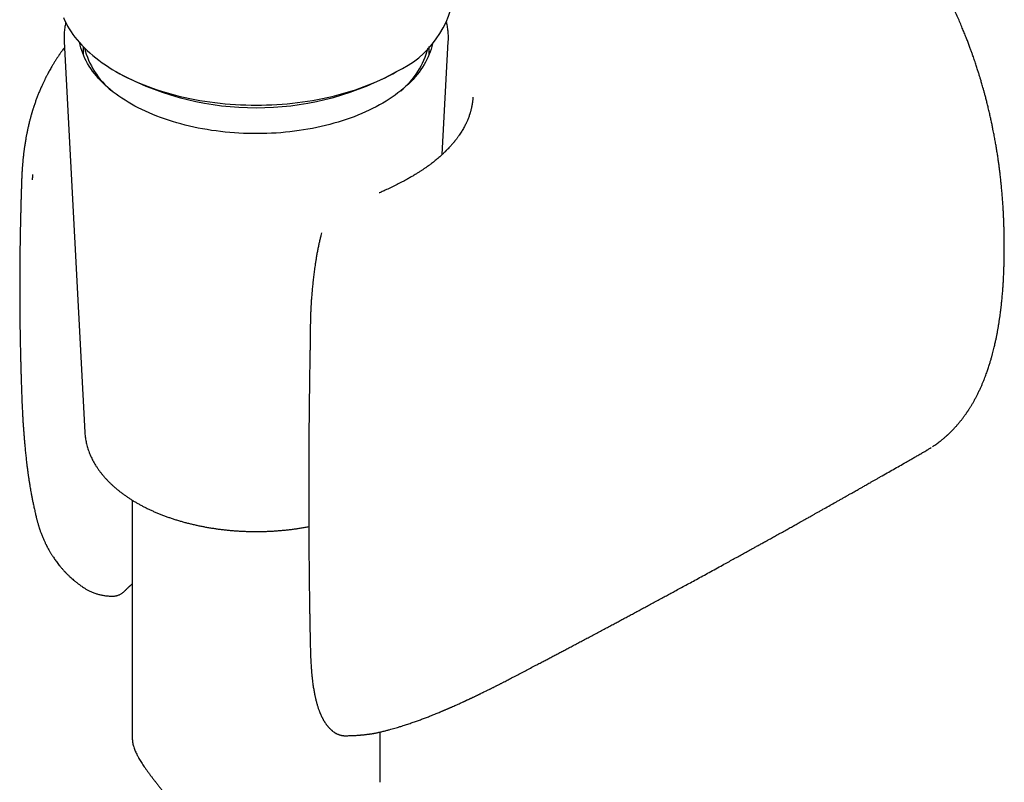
# Model space of a CAD drawing. Header units: millimetres. Extents: x 8 to 734, y 12 to 900.
# Tile 4 of 22: x 649 to 708, y 156 to 202. Entities that reach past the tile are written whole.
import ezdxf

# ---------------------------------------------------------------- set-up
doc = ezdxf.new("R2010")
doc.units = ezdxf.units.MM

msp = doc.modelspace()

# ---------------------------------------------------------------- linework, layer by layer
at = {"color": 7, "linetype": 'Continuous', "lineweight": 30}
for p, q in [((651.571, 200.861), (651.571, 200.865)), ((651.571, 200.861), (652.827, 177.203)), ((674.452, 194.029), (674.815, 200.861)), ((652.723, 200.557), (652.723, 200.085)), ((673.663, 200.085), (673.663, 200.557)), ((654.706, 199.044), (655.06, 198.84)), ((671.326, 198.84), (671.68, 199.044)), ((676.302, 197.493), (676.3, 197.458)), ((649, 192.47), (649, 192.469)), ((703.756, 176.125), (703.774, 176.136)), ((704.075, 176.318), (704.063, 176.311)), ((655.693, 173.104), (655.693, 158.735)), ((649.876, 172.125), (649.885, 172.083)), ((655.34, 167.71), (655.332, 167.702)), ((670.693, 156.026), (670.693, 159.069)), ((668.596, 158.848), (668.595, 158.848))]:
    msp.add_line(p, q, dxfattribs=at)
at = {"color": 7, "linetype": 'Continuous', "lineweight": 30, "flags": 128}
for points in [[(651.525, 202.325), (651.602, 202.149), (651.687, 201.974), (651.78, 201.801), (651.881, 201.629), (651.99, 201.459), (652.106, 201.291), (652.23, 201.124), (652.362, 200.959), (652.501, 200.797), (652.647, 200.636), (652.801, 200.478), (652.961, 200.322), (653.129, 200.169), (653.303, 200.018), (653.485, 199.87), (653.673, 199.725), (653.867, 199.582), (654.068, 199.443), (654.275, 199.306), (654.488, 199.173), (654.708, 199.043), (654.933, 198.917), (655.163, 198.794), (655.4, 198.674), (655.641, 198.558), (655.888, 198.446), (656.14, 198.337), (656.396, 198.233), (656.657, 198.132), (656.923, 198.035), (657.193, 197.942), (657.467, 197.854), (657.745, 197.769), (658.027, 197.689), (658.312, 197.613), (658.601, 197.542), (658.893, 197.474), (659.187, 197.412), (659.485, 197.353), (659.785, 197.3), (660.087, 197.25), (660.392, 197.206), (660.698, 197.166), (661.006, 197.13), (661.316, 197.1), (661.627, 197.074), (661.939, 197.052), (662.251, 197.036), (662.565, 197.024), (662.879, 197.017), (663.193, 197.014), (663.507, 197.017), (663.821, 197.024), (664.134, 197.036), (664.447, 197.052), (664.759, 197.074), (665.07, 197.1), (665.38, 197.13), (665.688, 197.166), (665.994, 197.206), (666.299, 197.25), (666.601, 197.3), (666.901, 197.353), (667.199, 197.412), (667.493, 197.474), (667.785, 197.542), (668.074, 197.613), (668.359, 197.689), (668.641, 197.769), (668.919, 197.854), (669.193, 197.942), (669.463, 198.035), (669.729, 198.132), (669.99, 198.233), (670.246, 198.337), (670.498, 198.446), (670.745, 198.558), (670.986, 198.674), (671.223, 198.794), (671.453, 198.917), (671.678, 199.043)], [(673.872, 200.783), (673.861, 200.729), (673.823, 200.568), (673.778, 200.408), (673.725, 200.248), (673.665, 200.09), (673.598, 199.932), (673.523, 199.775), (673.442, 199.62), (673.354, 199.465), (673.258, 199.313), (673.156, 199.161), (673.047, 199.011), (672.931, 198.863), (672.808, 198.717), (672.679, 198.573), (672.544, 198.43), (672.402, 198.29), (672.253, 198.152), (672.099, 198.016), (671.938, 197.883), (671.771, 197.752), (671.599, 197.624), (671.421, 197.498), (671.237, 197.375), (671.047, 197.255), (670.852, 197.138), (670.652, 197.023), (670.447, 196.912), (670.237, 196.804), (670.022, 196.699), (669.802, 196.598), (669.578, 196.5), (669.349, 196.405), (669.117, 196.314), (668.88, 196.226), (668.639, 196.142), (668.395, 196.061), (668.147, 195.984), (667.895, 195.911), (667.64, 195.842), (667.383, 195.777), (667.122, 195.716), (666.859, 195.658), (666.593, 195.605), (666.325, 195.556), (666.055, 195.51), (665.782, 195.469), (665.508, 195.432), (665.233, 195.399), (664.956, 195.37), (664.678, 195.346), (664.398, 195.325), (664.118, 195.309), (663.838, 195.297), (663.557, 195.29), (663.275, 195.287), (662.994, 195.287), (662.713, 195.293), (662.432, 195.302), (662.151, 195.316), (661.871, 195.333), (661.593, 195.355), (661.315, 195.382), (661.038, 195.412), (660.763, 195.447), (660.49, 195.486), (660.219, 195.529), (659.949, 195.576), (659.682, 195.627), (659.417, 195.682), (659.155, 195.741), (658.896, 195.804), (658.639, 195.871), (658.386, 195.941), (658.136, 196.016), (657.889, 196.094), (657.646, 196.176), (657.407, 196.262), (657.172, 196.351), (656.941, 196.444), (656.714, 196.54), (656.492, 196.64), (656.274, 196.743), (656.061, 196.849), (655.853, 196.958), (655.65, 197.071), (655.452, 197.186), (655.259, 197.304), (655.072, 197.426), (654.891, 197.55), (654.715, 197.677), (654.545, 197.806), (654.38, 197.938), (654.222, 198.072), (654.07, 198.209), (653.925, 198.348), (653.785, 198.489), (653.652, 198.633), (653.526, 198.778), (653.406, 198.925), (653.293, 199.073), (653.187, 199.224), (653.087, 199.376), (652.995, 199.529), (652.909, 199.684), (652.831, 199.84), (652.76, 199.997), (652.695, 200.155), (652.638, 200.315), (652.589, 200.474), (652.546, 200.635), (652.513, 200.783)]]:
    msp.add_lwpolyline(points, dxfattribs=at)
at = {"color": 7, "linetype": 'Continuous', "lineweight": 30}
for centre, radius, start, end in [((669.183, 204.544), 6.04, 294.40146, 354.2784), ((657.55, 201.675), 4.899, 194.1201, 230.76792), ((668.891, 201.64), 4.837, 308.98814, 346.12385), ((663.193, 214.51), 17.655, 242.56978, 297.42484)]:
    msp.add_arc(centre, radius, start, end, dxfattribs=at)
for points, knots in [([(707.552, 196.554), (707.529, 196.65), (707.486, 196.834), (707.42, 197.101), (707.357, 197.35), (707.297, 197.579), (707.241, 197.79), (707.189, 197.979), (707.142, 198.146), (707.1, 198.293), (707.062, 198.422), (707.028, 198.536), (706.999, 198.634), (706.96, 198.764), (706.907, 198.934), (706.834, 199.165), (706.751, 199.424), (706.655, 199.709), (706.567, 199.966), (706.485, 200.195), (706.412, 200.398), (706.33, 200.62), (706.239, 200.861), (706.139, 201.119), (706.03, 201.394), (705.911, 201.685), (705.781, 201.994), (705.639, 202.323), (705.484, 202.671), (705.315, 203.04), (705.132, 203.426), (704.934, 203.828), (704.722, 204.246), (704.495, 204.68), (704.334, 204.972), (704.253, 205.121)], [0, 0, 0, 0, 0.033436, 0.064608, 0.093533, 0.120224, 0.144694, 0.166951, 0.185879, 0.20286, 0.2179, 0.231, 0.242164, 0.252039, 0.275999, 0.301097, 0.332463, 0.365454, 0.400079, 0.421392, 0.444873, 0.470531, 0.498377, 0.528421, 0.560074, 0.593853, 0.629757, 0.667783, 0.708766, 0.75194, 0.79729, 0.844798, 0.894439, 0.946185, 1, 1, 1, 1]), ([(651.669, 202.014), (651.662, 201.982), (651.643, 201.898), (651.619, 201.762), (651.597, 201.607), (651.58, 201.451), (651.569, 201.295), (651.565, 201.14), (651.565, 200.996), (651.569, 200.905), (651.571, 200.865)], [0, 0, 0, 0, 0.085033, 0.220811, 0.356372, 0.49175, 0.626985, 0.762117, 0.897189, 1, 1, 1, 1]), ([(674.814, 200.862), (674.816, 200.887), (674.82, 200.964), (674.822, 201.093), (674.819, 201.248), (674.81, 201.404), (674.795, 201.559), (674.774, 201.715), (674.749, 201.866), (674.728, 201.965), (674.718, 202.013)], [0, 0, 0, 0, 0.0649989, 0.1997965, 0.3345532, 0.4693051, 0.6040901, 0.7389516, 0.8739317, 1, 1, 1, 1]), ([(651.59, 200.497), (651.576, 200.478), (651.538, 200.428), (651.482, 200.351), (651.424, 200.271), (651.377, 200.204), (651.342, 200.154), (651.317, 200.118), (651.297, 200.089), (651.273, 200.054), (651.243, 200.009), (651.205, 199.954), (651.162, 199.888), (651.1, 199.794), (651.021, 199.669), (650.923, 199.511), (650.835, 199.363), (650.758, 199.23), (650.695, 199.119), (650.637, 199.013), (650.586, 198.919), (650.544, 198.839), (650.51, 198.774), (650.483, 198.722), (650.462, 198.679), (650.439, 198.635), (650.411, 198.579), (650.377, 198.508), (650.338, 198.428), (650.297, 198.341), (650.256, 198.253), (650.196, 198.121), (650.119, 197.944), (650.03, 197.728), (649.946, 197.514), (649.868, 197.305), (649.793, 197.093), (649.737, 196.925), (649.699, 196.805), (649.678, 196.74), (649.662, 196.687), (649.649, 196.645), (649.637, 196.605), (649.622, 196.557), (649.603, 196.491), (649.58, 196.41), (649.554, 196.317), (649.528, 196.223), (649.504, 196.131), (649.478, 196.029), (649.45, 195.918), (649.422, 195.801), (649.396, 195.69), (649.372, 195.582), (649.35, 195.478), (649.329, 195.375), (649.31, 195.281), (649.292, 195.189), (649.274, 195.094), (649.255, 194.989), (649.235, 194.873), (649.215, 194.75), (649.196, 194.628), (649.178, 194.51), (649.162, 194.4), (649.148, 194.294), (649.135, 194.193), (649.123, 194.096), (649.111, 193.996), (649.1, 193.893), (649.089, 193.79), (649.079, 193.696), (649.071, 193.611), (649.064, 193.529), (649.057, 193.446), (649.05, 193.367), (649.044, 193.291), (649.039, 193.217), (649.034, 193.143), (649.029, 193.074), (649.026, 193.021), (649.023, 192.98), (649.021, 192.945), (649.019, 192.902), (649.016, 192.844), (649.012, 192.772), (649.008, 192.684), (649.004, 192.581), (649.001, 192.508), (649, 192.469)], [0, 0, 0, 0, 0.007833, 0.0204, 0.031085, 0.039894, 0.046834, 0.050644, 0.05385, 0.058187, 0.063905, 0.071006, 0.07946, 0.088632, 0.106643, 0.126205, 0.147324, 0.160745, 0.174683, 0.187638, 0.19888, 0.20841, 0.216102, 0.222144, 0.226577, 0.231336, 0.238054, 0.246416, 0.256303, 0.266597, 0.277027, 0.287597, 0.313072, 0.339355, 0.363331, 0.387672, 0.412391, 0.437414, 0.446475, 0.454072, 0.460205, 0.464873, 0.468936, 0.474645, 0.482122, 0.492393, 0.504038, 0.515381, 0.526365, 0.536991, 0.552136, 0.56641, 0.579736, 0.592646, 0.606196, 0.618833, 0.630923, 0.641599, 0.65332, 0.66655, 0.681272, 0.697452, 0.714073, 0.728917, 0.743384, 0.757349, 0.770515, 0.782868, 0.795393, 0.809917, 0.824116, 0.836844, 0.84812, 0.858992, 0.870044, 0.88135, 0.890204, 0.900145, 0.910507, 0.919695, 0.92764, 0.931976, 0.936019, 0.941629, 0.949274, 0.958948, 0.970639, 0.984331, 1, 1, 1, 1]), ([(676.301, 197.458), (676.3, 197.447), (676.298, 197.421), (676.295, 197.372), (676.289, 197.312), (676.282, 197.248), (676.274, 197.186), (676.266, 197.133), (676.26, 197.091), (676.254, 197.057), (676.249, 197.026), (676.243, 196.992), (676.236, 196.953), (676.226, 196.907), (676.215, 196.853), (676.202, 196.794), (676.186, 196.73), (676.169, 196.665), (676.152, 196.604), (676.136, 196.549), (676.12, 196.497), (676.098, 196.427), (676.068, 196.34), (676.03, 196.238), (675.99, 196.138), (675.95, 196.045), (675.91, 195.955), (675.866, 195.862), (675.817, 195.765), (675.759, 195.657), (675.695, 195.544), (675.626, 195.429), (675.554, 195.314), (675.49, 195.219), (675.436, 195.141), (675.394, 195.082), (675.351, 195.022), (675.307, 194.964), (675.267, 194.912), (675.233, 194.868), (675.198, 194.825), (675.158, 194.775), (675.108, 194.714), (675.048, 194.643), (674.977, 194.562), (674.893, 194.47), (674.816, 194.388), (674.754, 194.323), (674.713, 194.281), (674.679, 194.247), (674.653, 194.221), (674.63, 194.198), (674.603, 194.172), (674.568, 194.138), (674.523, 194.095), (674.471, 194.046), (674.395, 193.976), (674.299, 193.89), (674.185, 193.791), (674.073, 193.698), (673.964, 193.61), (673.859, 193.527), (673.77, 193.459), (673.698, 193.405), (673.645, 193.366), (673.599, 193.333), (673.561, 193.305), (673.53, 193.283), (673.502, 193.263), (673.469, 193.239), (673.425, 193.209), (673.369, 193.17), (673.305, 193.127), (673.237, 193.081), (673.165, 193.034), (673.091, 192.985), (673.014, 192.936), (672.903, 192.866), (672.755, 192.776), (672.565, 192.664), (672.343, 192.537), (672.085, 192.397), (671.788, 192.243), (671.528, 192.115), (671.313, 192.012), (671.155, 191.938), (671.005, 191.869), (670.871, 191.808), (670.758, 191.757), (670.679, 191.722), (670.639, 191.704), (670.629, 191.7)], [0, 0, 0, 0, 0.005946, 0.015581, 0.025239, 0.03494, 0.04419, 0.051841, 0.057852, 0.06257, 0.06673, 0.071836, 0.077888, 0.084887, 0.0936, 0.102955, 0.112949, 0.123544, 0.133273, 0.141411, 0.149367, 0.15795, 0.174617, 0.191005, 0.206602, 0.221153, 0.234702, 0.24922, 0.265165, 0.281108, 0.300724, 0.318714, 0.336251, 0.355654, 0.364839, 0.374267, 0.383939, 0.39366, 0.402164, 0.409222, 0.414866, 0.423394, 0.433353, 0.444749, 0.45797, 0.473272, 0.490662, 0.498807, 0.505855, 0.51152, 0.515801, 0.51911, 0.52314, 0.529047, 0.53621, 0.544628, 0.554046, 0.571864, 0.588923, 0.605221, 0.620757, 0.635529, 0.649299, 0.657404, 0.664495, 0.670568, 0.675623, 0.67966, 0.682793, 0.68664, 0.692381, 0.699655, 0.707978, 0.716561, 0.725393, 0.734476, 0.743809, 0.753394, 0.774295, 0.796258, 0.81914, 0.849582, 0.881521, 0.91498, 0.931298, 0.947918, 0.963287, 0.976702, 0.988149, 0.997162, 1, 1, 1, 1]), ([(708.453, 188.423), (708.453, 188.461), (708.453, 188.531), (708.452, 188.63), (708.452, 188.717), (708.451, 188.796), (708.45, 188.873), (708.449, 188.955), (708.448, 189.068), (708.445, 189.216), (708.441, 189.404), (708.436, 189.615), (708.428, 189.845), (708.419, 190.088), (708.408, 190.333), (708.395, 190.577), (708.379, 190.857), (708.358, 191.175), (708.331, 191.529), (708.301, 191.877), (708.269, 192.213), (708.236, 192.534), (708.203, 192.823), (708.171, 193.083), (708.14, 193.322), (708.107, 193.563), (708.071, 193.815), (708.031, 194.078), (707.987, 194.351), (707.948, 194.586), (707.915, 194.777), (707.888, 194.925), (707.861, 195.075), (707.832, 195.227), (707.801, 195.386), (707.765, 195.568), (707.723, 195.778), (707.672, 196.018), (707.615, 196.279), (707.573, 196.46), (707.552, 196.554)], [0, 0, 0, 0, 0.014556, 0.027382, 0.038481, 0.048084, 0.057947, 0.068435, 0.079547, 0.101538, 0.125623, 0.151799, 0.182158, 0.213416, 0.244382, 0.275055, 0.30544, 0.350124, 0.394178, 0.437605, 0.47939, 0.518762, 0.555726, 0.585494, 0.61375, 0.642814, 0.673251, 0.705067, 0.738107, 0.771772, 0.789275, 0.806932, 0.824741, 0.842705, 0.8613, 0.881551, 0.907596, 0.936009, 0.966805, 1, 1, 1, 1]), ([(649, 192.469), (648.999, 192.46), (648.998, 192.404), (648.994, 192.306), (648.99, 192.178), (648.987, 192.064), (648.984, 191.964), (648.981, 191.886), (648.98, 191.828), (648.978, 191.78), (648.976, 191.724), (648.974, 191.657), (648.972, 191.577), (648.969, 191.49), (648.967, 191.4), (648.964, 191.305), (648.961, 191.205), (648.958, 191.103), (648.956, 191.009), (648.954, 190.928), (648.952, 190.857), (648.95, 190.788), (648.948, 190.712), (648.946, 190.621), (648.943, 190.516), (648.94, 190.4), (648.937, 190.275), (648.934, 190.16), (648.932, 190.055), (648.93, 189.96), (648.928, 189.865), (648.926, 189.774), (648.924, 189.691), (648.923, 189.62), (648.921, 189.559), (648.92, 189.487), (648.918, 189.395), (648.916, 189.278), (648.913, 189.151), (648.911, 189.016), (648.909, 188.887), (648.907, 188.767), (648.905, 188.66), (648.904, 188.561), (648.902, 188.474), (648.901, 188.388), (648.9, 188.296), (648.899, 188.189), (648.897, 188.068), (648.895, 187.937), (648.893, 187.764), (648.891, 187.557), (648.89, 187.342), (648.888, 187.161), (648.887, 187.003), (648.886, 186.836), (648.885, 186.66), (648.885, 186.463), (648.884, 186.252), (648.884, 186.035), (648.884, 185.825), (648.884, 185.615), (648.885, 185.394), (648.886, 185.157), (648.887, 184.953), (648.888, 184.789), (648.889, 184.675), (648.89, 184.575), (648.89, 184.484), (648.891, 184.394), (648.892, 184.294), (648.893, 184.179), (648.895, 184.047), (648.896, 183.901), (648.898, 183.759), (648.9, 183.627), (648.902, 183.513), (648.903, 183.411), (648.904, 183.323), (648.906, 183.243), (648.907, 183.166), (648.909, 183.07), (648.911, 182.952), (648.913, 182.815), (648.916, 182.671), (648.919, 182.524), (648.922, 182.373), (648.925, 182.222), (648.928, 182.073), (648.931, 181.931), (648.934, 181.796), (648.938, 181.672), (648.94, 181.562), (648.943, 181.469), (648.945, 181.389), (648.947, 181.313), (648.949, 181.234), (648.951, 181.15), (648.954, 181.055), (648.957, 180.949), (648.96, 180.831), (648.964, 180.702), (648.968, 180.559), (648.973, 180.399), (648.979, 180.222), (648.985, 180.028), (648.991, 179.846), (648.997, 179.68), (649.002, 179.535), (649.005, 179.437), (649.007, 179.389)], [0, 0, 0, 0, 0.002052, 0.012653, 0.022333, 0.031036, 0.038643, 0.045147, 0.048653, 0.051953, 0.056096, 0.061215, 0.067312, 0.074216, 0.081061, 0.087724, 0.095845, 0.103679, 0.110983, 0.117155, 0.122166, 0.127006, 0.132759, 0.139632, 0.147625, 0.156622, 0.166064, 0.175879, 0.182843, 0.189983, 0.1973, 0.204483, 0.210767, 0.216114, 0.220525, 0.224703, 0.232441, 0.241472, 0.251277, 0.261467, 0.272043, 0.280622, 0.288927, 0.296402, 0.303045, 0.308857, 0.315836, 0.323959, 0.333283, 0.343561, 0.353698, 0.372818, 0.390721, 0.402571, 0.414204, 0.426859, 0.440532, 0.454279, 0.4719, 0.488695, 0.504147, 0.519765, 0.536804, 0.554915, 0.573888, 0.583637, 0.592371, 0.600034, 0.606651, 0.613277, 0.620466, 0.62966, 0.639751, 0.650858, 0.662979, 0.672412, 0.681332, 0.689159, 0.695894, 0.701583, 0.707389, 0.713812, 0.723653, 0.734467, 0.745534, 0.756787, 0.768461, 0.780295, 0.791772, 0.802714, 0.81312, 0.822949, 0.831616, 0.838562, 0.844361, 0.850129, 0.85627, 0.862784, 0.869671, 0.878268, 0.887383, 0.897215, 0.908337, 0.920788, 0.934567, 0.949675, 0.966111, 0.977122, 0.988658, 1, 1, 1, 1]), ([(649.653, 192.806), (649.653, 192.791), (649.653, 192.761), (649.652, 192.719), (649.651, 192.681), (649.65, 192.646), (649.649, 192.616), (649.648, 192.59), (649.646, 192.549), (649.644, 192.521), (649.642, 192.499)], [0, 0, 0, 0, 0.14508, 0.278139, 0.399186, 0.508232, 0.605291, 0.690386, 0.763546, 1, 1, 1, 1]), ([(667.153, 189.29), (667.139, 189.236), (667.105, 189.112), (667.055, 188.911), (667.002, 188.685), (666.952, 188.449), (666.904, 188.208), (666.859, 187.969), (666.82, 187.739), (666.785, 187.523), (666.754, 187.319), (666.728, 187.132), (666.704, 186.961), (666.684, 186.802), (666.664, 186.644), (666.645, 186.478), (666.627, 186.314), (666.61, 186.152), (666.594, 185.995), (666.578, 185.829), (666.563, 185.657), (666.549, 185.489), (666.537, 185.336), (666.527, 185.206), (666.52, 185.099), (666.515, 185.015), (666.51, 184.939), (666.505, 184.856), (666.5, 184.754), (666.494, 184.639), (666.488, 184.52), (666.483, 184.401), (666.479, 184.281), (666.474, 184.125), (666.47, 183.936), (666.467, 183.717), (666.466, 183.507), (666.466, 183.316), (666.465, 183.14), (666.464, 183.028), (666.462, 182.969), (666.462, 182.966)], [0, 0, 0, 0, 0.0244222, 0.0568133, 0.0905653, 0.1255417, 0.1618133, 0.1975806, 0.2314976, 0.2635363, 0.2937117, 0.3220624, 0.3471659, 0.3707335, 0.3940488, 0.4192464, 0.4463933, 0.469486, 0.4938621, 0.5195407, 0.5465415, 0.5741521, 0.5982217, 0.6187254, 0.6356327, 0.648919, 0.6588798, 0.6722248, 0.6895694, 0.7091785, 0.7289944, 0.7490127, 0.769231, 0.7895846, 0.8290241, 0.866423, 0.9032445, 0.9395345, 0.9690627, 0.9982572, 1, 1, 1, 1]), ([(707.541, 181.28), (707.563, 181.349), (707.605, 181.482), (707.662, 181.679), (707.714, 181.864), (707.76, 182.038), (707.802, 182.2), (707.839, 182.351), (707.872, 182.489), (707.901, 182.616), (707.927, 182.733), (707.95, 182.843), (707.972, 182.947), (707.992, 183.05), (708.012, 183.15), (708.038, 183.284), (708.068, 183.451), (708.103, 183.65), (708.134, 183.845), (708.165, 184.041), (708.192, 184.236), (708.219, 184.432), (708.244, 184.632), (708.269, 184.842), (708.29, 185.037), (708.308, 185.215), (708.324, 185.379), (708.34, 185.556), (708.355, 185.747), (708.371, 185.961), (708.387, 186.199), (708.403, 186.462), (708.417, 186.743), (708.429, 187.043), (708.439, 187.361), (708.447, 187.698), (708.452, 188.053), (708.452, 188.298), (708.453, 188.423)], [0, 0, 0, 0, 0.032589, 0.063159, 0.091726, 0.118304, 0.142905, 0.16554, 0.186217, 0.204943, 0.222474, 0.238227, 0.253521, 0.268483, 0.283112, 0.297409, 0.326936, 0.355357, 0.383255, 0.410655, 0.438879, 0.465426, 0.493295, 0.522487, 0.553012, 0.573633, 0.596018, 0.620169, 0.646088, 0.673776, 0.70677, 0.741975, 0.779397, 0.819041, 0.860915, 0.905027, 0.951386, 1, 1, 1, 1]), ([(666.462, 182.967), (666.462, 182.937), (666.459, 182.813), (666.455, 182.602), (666.45, 182.337), (666.446, 182.091), (666.442, 181.864), (666.438, 181.657), (666.435, 181.469), (666.432, 181.298), (666.429, 181.136), (666.427, 180.98), (666.424, 180.824), (666.422, 180.67), (666.42, 180.514), (666.417, 180.357), (666.413, 180.06), (666.407, 179.624), (666.4, 179.049), (666.394, 178.544), (666.39, 178.109), (666.386, 177.744), (666.383, 177.383), (666.38, 177.032), (666.378, 176.697), (666.376, 176.445), (666.375, 176.267), (666.374, 176.151), (666.374, 176.021), (666.373, 175.877), (666.372, 175.718), (666.371, 175.544), (666.371, 175.355), (666.37, 175.148), (666.369, 174.923), (666.368, 174.678), (666.368, 174.417), (666.367, 174.141), (666.367, 173.848), (666.367, 173.648), (666.367, 173.545)], [0, 0, 0, 0, 0.0092725, 0.0388429, 0.0665168, 0.0922943, 0.1161757, 0.1377851, 0.1575657, 0.1755177, 0.1916411, 0.2085096, 0.2246537, 0.2409317, 0.2573436, 0.2738895, 0.2905692, 0.3511225, 0.4120256, 0.4729291, 0.5116858, 0.5504426, 0.5891872, 0.6268016, 0.6625595, 0.6964608, 0.7074228, 0.7197012, 0.7335655, 0.7490157, 0.7660519, 0.7846742, 0.8048825, 0.8266771, 0.8512109, 0.8774859, 0.905502, 0.9352596, 0.9667589, 1, 1, 1, 1]), ([(704.112, 176.343), (704.155, 176.371), (704.239, 176.427), (704.358, 176.51), (704.466, 176.589), (704.564, 176.664), (704.652, 176.733), (704.73, 176.796), (704.799, 176.854), (704.858, 176.905), (704.908, 176.949), (704.95, 176.986), (704.984, 177.016), (705.015, 177.044), (705.044, 177.072), (705.074, 177.099), (705.104, 177.128), (705.138, 177.16), (705.177, 177.198), (705.218, 177.238), (705.261, 177.281), (705.309, 177.329), (705.36, 177.382), (705.419, 177.445), (705.483, 177.514), (705.549, 177.587), (705.608, 177.654), (705.661, 177.715), (705.708, 177.771), (705.75, 177.822), (705.791, 177.872), (705.834, 177.925), (705.88, 177.984), (705.931, 178.05), (705.985, 178.121), (706.042, 178.199), (706.094, 178.271), (706.139, 178.333), (706.173, 178.383), (706.201, 178.425), (706.224, 178.459), (706.243, 178.486), (706.258, 178.509), (706.277, 178.537), (706.302, 178.576), (706.335, 178.627), (706.372, 178.685), (706.41, 178.747), (706.449, 178.81), (706.507, 178.906), (706.584, 179.038), (706.676, 179.204), (706.766, 179.374), (706.854, 179.548), (706.943, 179.734), (707.027, 179.917), (707.106, 180.096), (707.177, 180.267), (707.244, 180.435), (707.306, 180.596), (707.361, 180.745), (707.41, 180.884), (707.455, 181.014), (707.498, 181.145), (707.527, 181.234), (707.541, 181.28)], [0, 0, 0, 0, 0.027561, 0.053158, 0.076781, 0.098424, 0.11808, 0.135743, 0.151412, 0.165082, 0.176751, 0.186419, 0.194086, 0.200597, 0.208159, 0.214972, 0.221449, 0.229564, 0.239574, 0.24877, 0.259136, 0.270672, 0.283378, 0.296395, 0.314491, 0.331058, 0.346098, 0.35961, 0.371596, 0.382387, 0.392532, 0.40387, 0.416398, 0.430114, 0.445016, 0.461102, 0.477559, 0.488903, 0.498708, 0.506975, 0.513708, 0.518908, 0.522812, 0.527316, 0.535389, 0.545473, 0.557, 0.568807, 0.58086, 0.593157, 0.623113, 0.654437, 0.683787, 0.71461, 0.746914, 0.780707, 0.80882, 0.837847, 0.865906, 0.892055, 0.916293, 0.938234, 0.958349, 0.978539, 1, 1, 1, 1]), ([(649.007, 179.379), (649.008, 179.361), (649.009, 179.315), (649.012, 179.243), (649.015, 179.163), (649.018, 179.085), (649.022, 179.008), (649.025, 178.932), (649.029, 178.831), (649.036, 178.7), (649.044, 178.531), (649.052, 178.378), (649.059, 178.243), (649.066, 178.13), (649.073, 178.013), (649.08, 177.892), (649.087, 177.776), (649.094, 177.672), (649.1, 177.588), (649.104, 177.524), (649.108, 177.478), (649.11, 177.441), (649.113, 177.402), (649.116, 177.353), (649.122, 177.276), (649.13, 177.172), (649.14, 177.044), (649.15, 176.911), (649.162, 176.774), (649.174, 176.634), (649.186, 176.49), (649.205, 176.284), (649.231, 176.016), (649.266, 175.684), (649.296, 175.424), (649.319, 175.236), (649.333, 175.121), (649.348, 175.007), (649.363, 174.892), (649.378, 174.78), (649.392, 174.676), (649.405, 174.583), (649.417, 174.502), (649.426, 174.437), (649.433, 174.39), (649.439, 174.355), (649.444, 174.321), (649.45, 174.278), (649.459, 174.226), (649.469, 174.16), (649.482, 174.079), (649.498, 173.977), (649.52, 173.849), (649.546, 173.696), (649.578, 173.52), (649.615, 173.323), (649.658, 173.106), (649.706, 172.868), (649.762, 172.612), (649.818, 172.361), (649.857, 172.197), (649.874, 172.124)], [0, 0, 0, 0, 0.0077057, 0.0187517, 0.0296392, 0.0403699, 0.0509458, 0.0613687, 0.0716409, 0.092979, 0.1161385, 0.1415594, 0.1563789, 0.1718715, 0.1880371, 0.2048754, 0.2216055, 0.2358917, 0.24758, 0.2560141, 0.2622688, 0.2664797, 0.271402, 0.2781239, 0.2866446, 0.303019, 0.3208142, 0.3390588, 0.3577531, 0.3768972, 0.396491, 0.4165348, 0.4611451, 0.506441, 0.552253, 0.5677993, 0.5834073, 0.5990777, 0.6148114, 0.6305729, 0.6449733, 0.6573024, 0.6690695, 0.6780192, 0.6841518, 0.6881578, 0.6927297, 0.6981391, 0.70559, 0.7144082, 0.725422, 0.7387237, 0.7569744, 0.7782995, 0.8027061, 0.8302034, 0.8608011, 0.8938809, 0.9299735, 0.9690932, 1, 1, 1, 1]), ([(652.828, 177.203), (652.83, 177.166), (652.835, 177.079), (652.849, 176.944), (652.87, 176.797), (652.896, 176.65), (652.928, 176.504), (652.966, 176.358), (653.01, 176.212), (653.06, 176.068), (653.115, 175.924), (653.176, 175.78), (653.242, 175.638), (653.314, 175.497), (653.392, 175.356), (653.475, 175.217), (653.564, 175.079), (653.659, 174.942), (653.759, 174.807), (653.864, 174.673), (653.975, 174.54), (654.091, 174.41), (654.212, 174.281), (654.338, 174.154), (654.469, 174.028), (654.606, 173.905), (654.747, 173.784), (654.893, 173.665), (655.043, 173.548), (655.198, 173.434), (655.358, 173.322), (655.522, 173.212), (655.69, 173.105), (655.862, 173), (656.039, 172.898), (656.219, 172.798), (656.404, 172.701), (656.592, 172.607), (656.783, 172.515), (656.978, 172.427), (657.177, 172.341), (657.379, 172.258), (657.584, 172.178), (657.792, 172.101), (658.003, 172.027), (658.216, 171.956), (658.433, 171.888), (658.652, 171.823), (658.874, 171.761), (659.097, 171.702), (659.324, 171.647), (659.552, 171.594), (659.782, 171.545), (660.014, 171.499), (660.248, 171.457), (660.483, 171.418), (660.72, 171.381), (660.958, 171.349), (661.197, 171.319), (661.438, 171.293), (661.679, 171.271), (661.921, 171.251), (662.164, 171.235), (662.407, 171.223), (662.651, 171.213), (662.895, 171.208), (663.14, 171.205), (663.384, 171.206), (663.628, 171.211), (663.872, 171.218), (664.116, 171.229), (664.359, 171.244), (664.601, 171.262), (664.843, 171.283), (665.084, 171.308), (665.324, 171.336), (665.562, 171.367), (665.8, 171.401), (666.036, 171.439), (666.226, 171.472), (666.338, 171.494), (666.372, 171.5)], [0, 0, 0, 0, 0.009251, 0.021563, 0.033885, 0.046219, 0.058571, 0.070945, 0.083344, 0.095771, 0.108229, 0.12072, 0.133244, 0.145803, 0.158397, 0.171025, 0.183687, 0.196381, 0.209106, 0.221859, 0.234639, 0.247443, 0.260269, 0.273114, 0.285976, 0.298853, 0.311742, 0.324641, 0.337549, 0.350463, 0.363382, 0.376305, 0.38923, 0.402157, 0.415083, 0.428008, 0.440932, 0.453854, 0.466773, 0.479689, 0.492602, 0.505511, 0.518417, 0.53132, 0.544218, 0.557113, 0.570005, 0.582892, 0.595776, 0.608657, 0.621535, 0.634409, 0.64728, 0.660148, 0.673014, 0.685877, 0.698738, 0.711597, 0.724454, 0.737309, 0.750163, 0.763015, 0.775866, 0.788717, 0.801566, 0.814415, 0.827264, 0.840113, 0.852962, 0.865811, 0.878661, 0.891511, 0.904362, 0.917215, 0.930068, 0.942923, 0.95578, 0.968639, 0.9815, 0.994364, 1, 1, 1, 1]), ([(678.161, 162.093), (678.169, 162.097), (678.217, 162.122), (678.31, 162.17), (678.44, 162.238), (678.575, 162.309), (678.716, 162.382), (678.914, 162.485), (679.168, 162.618), (679.478, 162.78), (679.792, 162.945), (680.088, 163.1), (680.361, 163.243), (680.608, 163.373), (680.845, 163.498), (681.083, 163.623), (681.32, 163.748), (681.561, 163.875), (681.803, 164.003), (682.052, 164.134), (682.311, 164.271), (682.577, 164.412), (682.85, 164.557), (683.131, 164.706), (683.42, 164.859), (683.717, 165.018), (684.013, 165.175), (684.303, 165.33), (684.579, 165.477), (684.838, 165.616), (685.084, 165.747), (685.324, 165.876), (685.57, 166.007), (685.824, 166.144), (686.087, 166.285), (686.357, 166.43), (686.631, 166.578), (686.914, 166.73), (687.204, 166.887), (687.501, 167.047), (687.793, 167.205), (688.074, 167.357), (688.341, 167.502), (688.625, 167.656), (688.935, 167.824), (689.282, 168.013), (689.645, 168.211), (690.022, 168.416), (690.408, 168.627), (690.801, 168.842), (691.196, 169.059), (691.56, 169.259), (691.89, 169.44), (692.184, 169.602), (692.466, 169.757), (692.717, 169.895), (692.936, 170.016), (693.128, 170.123), (693.32, 170.229), (693.52, 170.339), (693.73, 170.456), (693.95, 170.578), (694.181, 170.706), (694.425, 170.841), (694.684, 170.985), (694.958, 171.138), (695.19, 171.267), (695.374, 171.37), (695.504, 171.442), (695.628, 171.511), (695.744, 171.576), (695.858, 171.64), (695.97, 171.702), (696.077, 171.762), (696.165, 171.811), (696.242, 171.854), (696.316, 171.896), (696.397, 171.941), (696.486, 171.991), (696.583, 172.045), (696.696, 172.109), (696.827, 172.182), (696.976, 172.266), (697.136, 172.356), (697.307, 172.451), (697.538, 172.581), (697.825, 172.743), (698.113, 172.905), (698.345, 173.036), (698.525, 173.138), (698.702, 173.238), (698.878, 173.337), (699.051, 173.435), (699.212, 173.526), (699.358, 173.609), (699.485, 173.681), (699.598, 173.745), (699.696, 173.801), (699.785, 173.851), (699.874, 173.901), (699.972, 173.957), (700.081, 174.019), (700.203, 174.088), (700.336, 174.164), (700.48, 174.246), (700.634, 174.334), (700.799, 174.428), (701.043, 174.567), (701.359, 174.747), (701.741, 174.965), (702.111, 175.177), (702.416, 175.352), (702.663, 175.493), (702.858, 175.605), (703.064, 175.724), (703.284, 175.85), (703.516, 175.984), (703.676, 176.076), (703.757, 176.123)], [0, 0, 0, 0, 0.000866, 0.005667, 0.010686, 0.015923, 0.021378, 0.027051, 0.038844, 0.050832, 0.062998, 0.07534, 0.085149, 0.094724, 0.103921, 0.112741, 0.122304, 0.131437, 0.140754, 0.15042, 0.160436, 0.1708, 0.181389, 0.192119, 0.203511, 0.215058, 0.226722, 0.238002, 0.248747, 0.258957, 0.268203, 0.277397, 0.286941, 0.296834, 0.307078, 0.317611, 0.328292, 0.339113, 0.350602, 0.362245, 0.373728, 0.384676, 0.395088, 0.404966, 0.417838, 0.431354, 0.445559, 0.460343, 0.47542, 0.490776, 0.506386, 0.521701, 0.533545, 0.54505, 0.556169, 0.566665, 0.574455, 0.581845, 0.589274, 0.597035, 0.605299, 0.61391, 0.622906, 0.632467, 0.642617, 0.653357, 0.664686, 0.669846, 0.675061, 0.67996, 0.684478, 0.688615, 0.693457, 0.697645, 0.70118, 0.703855, 0.706706, 0.709878, 0.713372, 0.717188, 0.721325, 0.726715, 0.732568, 0.738884, 0.745663, 0.752627, 0.766154, 0.779475, 0.786583, 0.79363, 0.800618, 0.807546, 0.814415, 0.820993, 0.826598, 0.831619, 0.836056, 0.839909, 0.843192, 0.846571, 0.850422, 0.854745, 0.85954, 0.864807, 0.87044, 0.876528, 0.883071, 0.889965, 0.905422, 0.920465, 0.935096, 0.949314, 0.95662, 0.964271, 0.972434, 0.98111, 0.990299, 1, 1, 1, 1]), ([(703.753, 176.121), (703.814, 176.157), (703.903, 176.209), (703.99, 176.265), (704.018, 176.283)], [0, 0, 0, 0, 0.680228, 1, 1, 1, 1]), ([(666.367, 173.545), (666.367, 173.442), (666.367, 173.242), (666.367, 172.952), (666.368, 172.681), (666.368, 172.428), (666.369, 172.195), (666.37, 171.982), (666.37, 171.788), (666.371, 171.611), (666.372, 171.432), (666.373, 171.245), (666.374, 171.043), (666.375, 170.842), (666.376, 170.639), (666.378, 170.417), (666.38, 170.18), (666.382, 169.935), (666.384, 169.705), (666.386, 169.487), (666.388, 169.269), (666.39, 169.042), (666.393, 168.776), (666.396, 168.472), (666.4, 168.138), (666.404, 167.807), (666.409, 167.481), (666.413, 167.162), (666.418, 166.848), (666.422, 166.596), (666.425, 166.404), (666.427, 166.271), (666.43, 166.136), (666.432, 165.992), (666.435, 165.833), (666.438, 165.655), (666.442, 165.465), (666.445, 165.263), (666.45, 165.051), (666.454, 164.824), (666.459, 164.58), (666.464, 164.34), (666.468, 164.181), (666.469, 164.109)], [0, 0, 0, 0, 0.032188, 0.062452, 0.090794, 0.117212, 0.141708, 0.163895, 0.184228, 0.202707, 0.219331, 0.240576, 0.261648, 0.282857, 0.304202, 0.325684, 0.35306, 0.379001, 0.403252, 0.425814, 0.448183, 0.472202, 0.497875, 0.532936, 0.568801, 0.604057, 0.638704, 0.672746, 0.706235, 0.739184, 0.753511, 0.767733, 0.781851, 0.796864, 0.813897, 0.832952, 0.854028, 0.875124, 0.897919, 0.922413, 0.948606, 0.976499, 1, 1, 1, 1]), ([(649.879, 172.1), (649.886, 172.071), (649.9, 172.015), (649.919, 171.937), (649.937, 171.866), (649.958, 171.788), (649.981, 171.705), (650.005, 171.623), (650.027, 171.548), (650.047, 171.485), (650.063, 171.432), (650.077, 171.39), (650.091, 171.349), (650.108, 171.299), (650.132, 171.23), (650.162, 171.144), (650.199, 171.047), (650.238, 170.947), (650.277, 170.85), (650.317, 170.757), (650.356, 170.668), (650.395, 170.582), (650.432, 170.505), (650.462, 170.442), (650.486, 170.394), (650.506, 170.355), (650.527, 170.314), (650.553, 170.263), (650.591, 170.192), (650.636, 170.11), (650.685, 170.025), (650.728, 169.951), (650.768, 169.885), (650.806, 169.824), (650.844, 169.763), (650.896, 169.684), (650.957, 169.591), (651.03, 169.487), (651.104, 169.384), (651.187, 169.274), (651.264, 169.176), (651.332, 169.093), (651.387, 169.027), (651.446, 168.959), (651.504, 168.893), (651.557, 168.835), (651.602, 168.786), (651.638, 168.748), (651.67, 168.715), (651.704, 168.68), (651.747, 168.636), (651.8, 168.584), (651.86, 168.526), (651.94, 168.45), (652.036, 168.363), (652.13, 168.281), (652.202, 168.22), (652.256, 168.176), (652.31, 168.133), (652.366, 168.089), (652.428, 168.041), (652.501, 167.987), (652.591, 167.922), (652.685, 167.856), (652.751, 167.813), (652.78, 167.794)], [0, 0, 0, 0, 0.0139056, 0.0273901, 0.0418434, 0.0574681, 0.0742693, 0.0922498, 0.1069083, 0.1198202, 0.130546, 0.1390826, 0.1454485, 0.1556789, 0.169561, 0.1871047, 0.2074759, 0.2279478, 0.2483132, 0.2668001, 0.2851998, 0.3034884, 0.3200754, 0.3339989, 0.3430643, 0.3504761, 0.3583282, 0.3692738, 0.383329, 0.4038809, 0.4224862, 0.4388526, 0.4529726, 0.4660297, 0.4796544, 0.4938571, 0.5196849, 0.5427184, 0.565859, 0.5917944, 0.6208331, 0.6362903, 0.6525363, 0.6695713, 0.6868453, 0.7018512, 0.7142787, 0.7241263, 0.7315228, 0.7401679, 0.751561, 0.7657026, 0.7821181, 0.79821, 0.82773, 0.8545081, 0.8675568, 0.8805046, 0.8933514, 0.9060973, 0.9197551, 0.9365776, 0.9569039, 0.9807341, 1, 1, 1, 1]), ([(655.341, 167.709), (655.352, 167.72), (655.374, 167.743), (655.409, 167.777), (655.443, 167.81), (655.471, 167.837), (655.494, 167.858), (655.512, 167.875), (655.527, 167.889), (655.548, 167.908), (655.579, 167.936), (655.62, 167.973), (655.658, 168.006), (655.683, 168.028), (655.693, 168.036)], [0, 0, 0, 0, 0.1006458, 0.2180402, 0.3182715, 0.4013656, 0.467341, 0.5162102, 0.5546218, 0.5960748, 0.6940618, 0.8070399, 0.9268031, 1, 1, 1, 1]), ([(652.78, 167.793), (652.827, 167.763), (652.928, 167.699), (653.093, 167.611), (653.28, 167.526), (653.472, 167.454), (653.668, 167.397), (653.864, 167.352), (654.075, 167.319), (654.301, 167.298), (654.458, 167.298), (654.539, 167.298)], [0, 0, 0, 0, 0.094033, 0.199471, 0.312615, 0.433511, 0.535905, 0.64348, 0.756449, 0.875136, 1, 1, 1, 1]), ([(654.539, 167.298), (654.564, 167.299), (654.616, 167.301), (654.693, 167.312), (654.769, 167.328), (654.845, 167.351), (654.916, 167.379), (654.983, 167.411), (655.046, 167.447), (655.105, 167.486), (655.16, 167.53), (655.207, 167.571), (655.234, 167.599), (655.244, 167.61)], [0, 0, 0, 0, 0.0962079, 0.1944691, 0.2933509, 0.3930438, 0.4938268, 0.5843301, 0.6746583, 0.7646728, 0.8541199, 0.9424393, 1, 1, 1, 1]), ([(655.244, 167.609), (655.256, 167.622), (655.279, 167.646), (655.31, 167.679), (655.326, 167.694), (655.333, 167.702)], [0, 0, 0, 0, 0.385984, 0.719437, 1, 1, 1, 1]), ([(666.47, 164.108), (666.471, 164.041), (666.475, 163.899), (666.482, 163.69), (666.49, 163.485), (666.5, 163.299), (666.509, 163.133), (666.519, 162.985), (666.529, 162.854), (666.538, 162.74), (666.546, 162.646), (666.553, 162.569), (666.559, 162.507), (666.565, 162.453), (666.57, 162.404), (666.575, 162.354), (666.581, 162.296), (666.589, 162.228), (666.598, 162.155), (666.611, 162.055), (666.627, 161.933), (666.648, 161.793), (666.669, 161.661), (666.69, 161.54), (666.709, 161.439), (666.726, 161.35), (666.743, 161.267), (666.762, 161.18), (666.783, 161.09), (666.806, 160.994), (666.832, 160.894), (666.86, 160.793), (666.887, 160.697), (666.914, 160.613), (666.939, 160.535), (666.965, 160.458), (666.992, 160.382), (667.017, 160.319), (667.036, 160.268), (667.052, 160.229), (667.068, 160.19), (667.087, 160.147), (667.108, 160.099), (667.132, 160.046), (667.157, 159.993), (667.182, 159.943), (667.208, 159.894), (667.235, 159.844), (667.261, 159.797), (667.283, 159.76), (667.302, 159.728), (667.32, 159.699), (667.34, 159.668), (667.362, 159.634), (667.388, 159.595), (667.419, 159.551), (667.452, 159.505), (667.485, 159.463), (667.511, 159.43), (667.533, 159.404), (667.554, 159.38), (667.576, 159.355), (667.602, 159.326), (667.633, 159.293), (667.663, 159.263), (667.691, 159.236), (667.712, 159.215), (667.735, 159.195), (667.763, 159.17), (667.794, 159.143), (667.816, 159.126), (667.825, 159.119)], [0, 0, 0, 0, 0.030564, 0.06491, 0.096694, 0.125925, 0.152607, 0.176326, 0.19758, 0.216366, 0.232867, 0.244597, 0.255018, 0.264131, 0.271932, 0.279888, 0.289871, 0.301857, 0.31474, 0.32832, 0.354252, 0.379578, 0.404027, 0.426765, 0.447077, 0.461806, 0.477693, 0.495001, 0.513105, 0.531672, 0.553083, 0.574449, 0.595078, 0.613818, 0.629141, 0.646517, 0.664513, 0.680598, 0.690291, 0.699315, 0.707951, 0.717915, 0.729506, 0.742393, 0.756299, 0.768275, 0.779715, 0.793528, 0.805826, 0.815509, 0.822835, 0.830329, 0.838462, 0.847357, 0.857445, 0.86943, 0.883243, 0.895652, 0.904927, 0.911554, 0.918369, 0.925515, 0.933919, 0.943753, 0.954605, 0.962163, 0.968591, 0.974161, 0.981915, 0.992706, 1, 1, 1, 1]), ([(670.977, 159.138), (671.005, 159.146), (671.094, 159.169), (671.24, 159.209), (671.414, 159.258), (671.577, 159.305), (671.731, 159.351), (671.87, 159.393), (672.011, 159.437), (672.15, 159.481), (672.29, 159.526), (672.43, 159.572), (672.607, 159.632), (672.821, 159.706), (673.067, 159.794), (673.309, 159.883), (673.556, 159.977), (673.81, 160.076), (674.071, 160.181), (674.264, 160.26), (674.389, 160.312), (674.449, 160.337), (674.509, 160.363), (674.564, 160.386), (674.616, 160.409), (674.671, 160.432), (674.728, 160.456), (674.78, 160.479), (674.825, 160.498), (674.875, 160.52), (674.933, 160.545), (674.992, 160.571), (675.046, 160.595), (675.12, 160.627), (675.218, 160.671), (675.343, 160.727), (675.462, 160.78), (675.585, 160.836), (675.676, 160.878), (675.752, 160.913), (675.802, 160.936), (675.851, 160.958), (675.896, 160.979), (675.939, 160.999), (675.987, 161.022), (676.04, 161.046), (676.094, 161.071), (676.14, 161.093), (676.179, 161.112), (676.215, 161.128), (676.257, 161.148), (676.311, 161.174), (676.369, 161.201), (676.426, 161.229), (676.482, 161.255), (676.538, 161.282), (676.594, 161.309), (676.647, 161.334), (676.703, 161.362), (676.774, 161.396), (676.849, 161.432), (676.936, 161.475), (677.023, 161.517), (677.111, 161.561), (677.198, 161.604), (677.275, 161.642), (677.347, 161.678), (677.412, 161.71), (677.474, 161.742), (677.536, 161.773), (677.592, 161.801), (677.646, 161.829), (677.702, 161.857), (677.757, 161.885), (677.818, 161.916), (677.892, 161.954), (677.97, 161.994), (678.046, 162.033), (678.115, 162.069), (678.162, 162.094), (678.187, 162.107)], [0, 0, 0, 0, 0.011572, 0.03568, 0.058785, 0.081738, 0.101591, 0.120813, 0.138117, 0.158564, 0.176964, 0.194899, 0.21554, 0.248921, 0.282036, 0.315848, 0.347768, 0.383433, 0.41988, 0.455394, 0.463146, 0.471487, 0.480229, 0.488069, 0.494483, 0.50187, 0.510814, 0.518258, 0.523278, 0.529704, 0.538941, 0.547424, 0.554241, 0.561746, 0.577986, 0.595149, 0.614131, 0.628005, 0.646617, 0.6526, 0.659914, 0.667649, 0.673347, 0.678923, 0.685819, 0.693641, 0.701357, 0.708421, 0.713405, 0.71762, 0.723639, 0.731335, 0.740629, 0.748006, 0.755777, 0.764181, 0.772011, 0.77931, 0.786718, 0.796139, 0.809562, 0.818558, 0.833217, 0.846744, 0.856524, 0.870099, 0.880044, 0.887426, 0.897728, 0.906824, 0.914139, 0.921869, 0.930105, 0.938256, 0.945754, 0.956447, 0.970118, 0.979438, 0.989322, 1, 1, 1, 1]), ([(667.844, 159.104), (667.856, 159.094), (667.885, 159.072), (667.93, 159.042), (667.977, 159.014), (668.016, 158.991), (668.059, 158.97), (668.101, 158.95), (668.144, 158.932), (668.185, 158.916), (668.234, 158.9), (668.289, 158.884), (668.337, 158.873), (668.373, 158.866), (668.399, 158.861), (668.432, 158.856), (668.476, 158.851), (668.532, 158.847), (668.573, 158.846), (668.596, 158.846)], [0, 0, 0, 0, 0.06157, 0.146464, 0.216403, 0.271788, 0.314662, 0.377406, 0.432626, 0.484955, 0.548563, 0.624278, 0.697325, 0.728712, 0.756881, 0.793881, 0.847206, 0.916196, 1, 1, 1, 1]), ([(668.595, 158.848), (668.624, 158.848), (668.695, 158.848), (668.799, 158.85), (668.902, 158.853), (668.993, 158.856), (669.103, 158.861), (669.231, 158.868), (669.352, 158.876), (669.44, 158.883), (669.501, 158.888), (669.559, 158.893), (669.622, 158.899), (669.694, 158.906), (669.778, 158.915), (669.863, 158.925), (669.942, 158.935), (670.009, 158.944), (670.074, 158.953), (670.144, 158.963), (670.22, 158.976), (670.299, 158.989), (670.373, 159.003), (670.443, 159.016), (670.511, 159.029), (670.584, 159.045), (670.657, 159.06), (670.707, 159.072), (670.729, 159.077)], [0, 0, 0, 0, 0.038664, 0.093474, 0.138701, 0.177439, 0.215333, 0.287356, 0.351262, 0.380461, 0.408175, 0.434455, 0.461478, 0.495008, 0.534545, 0.578513, 0.61442, 0.645648, 0.674039, 0.707492, 0.747041, 0.786415, 0.823351, 0.857925, 0.891712, 0.926962, 0.968705, 1, 1, 1, 1]), ([(670.729, 159.077), (670.74, 159.079), (670.789, 159.091), (670.88, 159.113), (670.959, 159.133), (671, 159.144)], [0, 0, 0, 0, 0.127423, 0.53912, 1, 1, 1, 1]), ([(655.694, 158.735), (655.694, 158.7), (655.695, 158.628), (655.706, 158.516), (655.724, 158.401), (655.75, 158.283), (655.783, 158.164), (655.825, 158.041), (655.874, 157.915), (655.932, 157.787), (656.004, 157.64), (656.084, 157.494), (656.17, 157.35), (656.249, 157.224), (656.334, 157.095), (656.424, 156.962), (656.521, 156.825), (656.623, 156.683), (656.731, 156.538), (656.842, 156.39), (656.957, 156.24), (657.074, 156.088), (657.195, 155.932), (657.319, 155.772), (657.446, 155.608), (657.576, 155.439), (657.708, 155.268), (657.872, 155.054), (658.05, 154.82), (658.243, 154.57), (658.42, 154.344), (658.599, 154.119), (658.783, 153.896), (658.972, 153.675), (659.166, 153.458), (659.366, 153.246), (659.596, 153.017), (659.812, 152.821), (660.011, 152.656), (660.163, 152.539), (660.319, 152.427), (660.481, 152.321), (660.648, 152.222), (660.821, 152.13), (660.999, 152.047), (661.18, 151.973), (661.362, 151.91), (661.546, 151.856), (661.733, 151.811), (661.924, 151.774), (662.117, 151.746), (662.312, 151.725), (662.508, 151.713), (662.73, 151.707), (662.975, 151.711), (663.245, 151.727), (663.515, 151.754), (663.831, 151.797), (664.192, 151.862), (664.552, 151.944), (664.866, 152.026), (665.182, 152.116), (665.542, 152.23), (665.875, 152.346), (666.138, 152.444), (666.335, 152.52), (666.529, 152.598), (666.743, 152.686), (667.005, 152.798), (667.312, 152.935), (667.638, 153.088), (667.954, 153.243), (668.154, 153.347), (668.254, 153.399)], [0, 0, 0, 0, 0.012146, 0.0252, 0.038254, 0.051365, 0.064475, 0.077774, 0.091072, 0.104441, 0.11781, 0.135837, 0.147658, 0.159478, 0.171369, 0.183259, 0.195308, 0.207356, 0.219496, 0.231636, 0.243473, 0.25531, 0.267244, 0.279179, 0.291315, 0.303452, 0.315687, 0.327923, 0.348721, 0.364446, 0.380172, 0.395951, 0.411731, 0.427632, 0.443533, 0.459482, 0.47543, 0.496844, 0.507313, 0.517781, 0.528306, 0.53883, 0.549512, 0.560193, 0.570985, 0.581777, 0.59226, 0.602744, 0.613325, 0.623906, 0.63466, 0.645413, 0.656238, 0.667063, 0.681829, 0.696596, 0.711477, 0.726358, 0.748946, 0.771606, 0.786827, 0.802338, 0.825765, 0.849264, 0.861132, 0.873, 0.884909, 0.896819, 0.912816, 0.934463, 0.956181, 0.978051, 1, 1, 1, 1])]:
    msp.add_open_spline(points, degree=3, knots=knots, dxfattribs=at)

doc.saveas('drawing.dxf')
